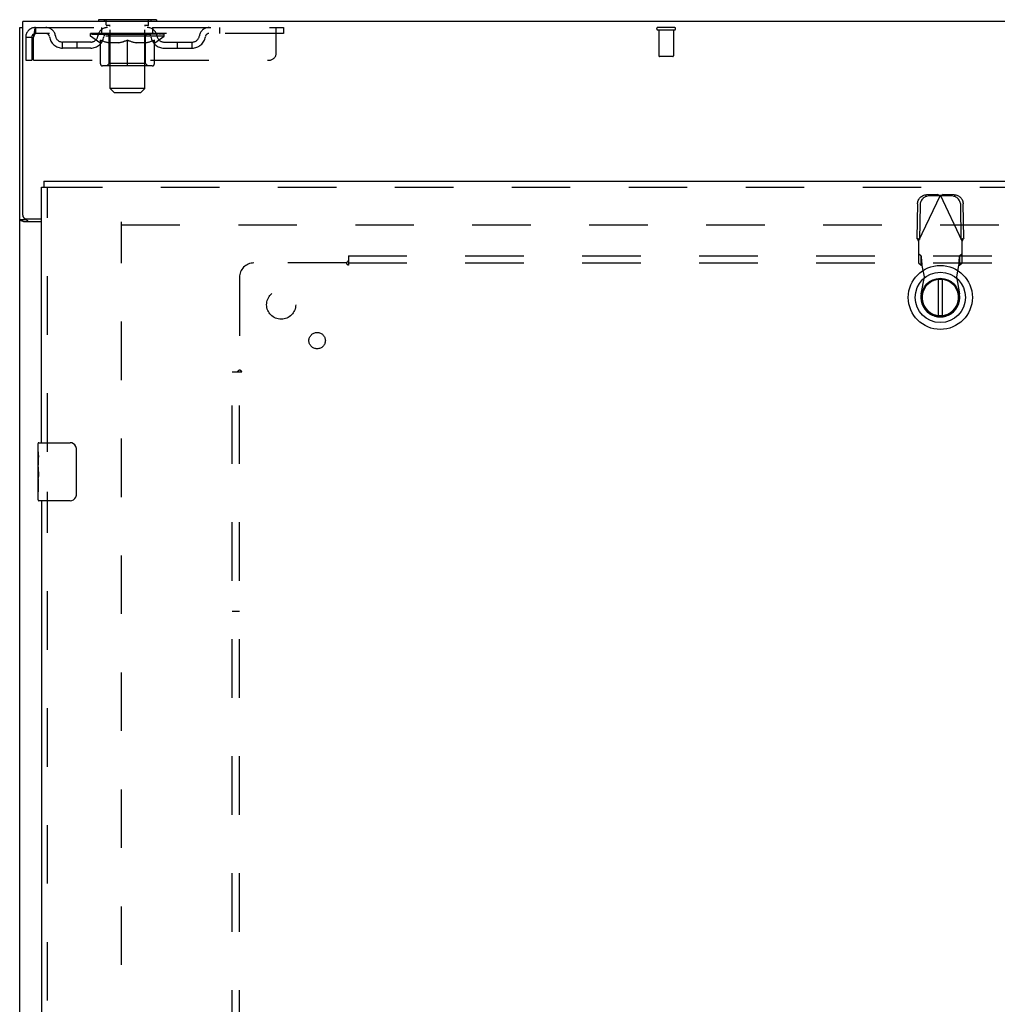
# Model space of a CAD drawing. Header units: inches. Extents: x 0 to 183, y 0 to 118.
# Tile 13 of 80: x 38 to 55, y 62 to 79. Entities that reach past the tile are written whole.
import ezdxf

# ---------------------------------------------------------------- set-up
doc = ezdxf.new("R2010")
doc.units = ezdxf.units.IN
doc.header["$LTSCALE"] = 10.065561
doc.header["$MEASUREMENT"] = 0
doc.linetypes.add('HIDDEN', pattern=[0.2, 0.1, -0.1])
doc.layers.get('0').update_dxf_attribs({"linetype": 'CONTINUOUS'})
for name, color, linetype in [('DEFAULT_2', 8, 'HIDDEN'), ('MAIN_ENCLOSURE_DOOR_ASSEMBLY', 7, 'CONTINUOUS'), ('SUBPANEL', 7, 'CONTINUOUS')]:
    doc.layers.add(name, color=color, linetype=linetype)

msp = doc.modelspace()

# ---------------------------------------------------------------- linework, layer by layer
at = {"color": 7, "linetype": 'Continuous'}
for p, q in [((37.73, 75.537), (37.73, 78.87)), ((71.126, 78.87), (37.73, 78.87)), ((39.032, 78.9), (39.032, 78.87)), ((40.032, 78.9), (39.032, 78.9)), ((40.032, 78.9), (40.032, 78.87)), ((37.678, 6.974), (37.678, 78.766)), ((37.678, 78.766), (37.73, 78.766)), ((37.678, 75.463), (37.782, 75.463)), ((38.053, 75.422), (37.748, 75.422)), ((37.792, 75.474), (38.053, 75.474))]:
    msp.add_line(p, q, dxfattribs=at)
at = {"color": 3, "linetype": 'Continuous'}
msp.add_line((37.782, 75.463), (37.782, 75.475), dxfattribs=at)
at = {"color": 7, "linetype": 'Continuous'}
msp.add_lwpolyline([(37.748, 75.422), (37.746, 75.424), (37.743, 75.425), (37.74, 75.427), (37.737, 75.428), (37.734, 75.43), (37.73, 75.431), (37.726, 75.433), (37.721, 75.434), (37.717, 75.436), (37.713, 75.437), (37.709, 75.438), (37.706, 75.44), (37.702, 75.441), (37.698, 75.442), (37.695, 75.444), (37.693, 75.445), (37.69, 75.447), (37.687, 75.448), (37.685, 75.45), (37.683, 75.452), (37.681, 75.454), (37.68, 75.455), (37.679, 75.457), (37.678, 75.459), (37.678, 75.461), (37.678, 75.463)], dxfattribs=at)
at = {"color": 3, "linetype": 'Continuous'}
for points in [[(37.798, 75.448), (37.795, 75.449), (37.793, 75.45), (37.791, 75.452), (37.789, 75.453), (37.787, 75.454), (37.785, 75.456), (37.784, 75.457), (37.783, 75.459), (37.782, 75.46), (37.782, 75.462), (37.782, 75.463)], [(37.822, 75.422), (37.822, 75.424), (37.822, 75.426), (37.822, 75.428), (37.821, 75.43), (37.82, 75.432), (37.819, 75.433), (37.818, 75.435), (37.817, 75.436), (37.815, 75.438), (37.813, 75.439), (37.811, 75.441), (37.809, 75.442), (37.807, 75.443), (37.805, 75.444), (37.802, 75.445), (37.798, 75.448)]]:
    msp.add_lwpolyline(points, dxfattribs=at)
at = {"color": 7, "linetype": 'Continuous'}
msp.add_arc((37.792, 75.537), 0.0625, 180, 270, dxfattribs=at)
at = {"layer": 'DEFAULT_2', "color": 8, "linetype": 'HIDDEN'}
for p, q in [((39.129, 78.9), (39.129, 78.87)), ((39.167, 78.81), (39.167, 78.89)), ((39.897, 78.81), (39.897, 78.89)), ((39.935, 78.9), (39.935, 78.87)), ((37.949, 78.766), (37.949, 78.662)), ((37.949, 78.766), (42.219, 78.766)), ((42.219, 78.662), (37.949, 78.662)), ((38.899, 78.616), (38.899, 78.662)), ((38.908, 78.656), (38.908, 78.662)), ((38.917, 78.652), (38.917, 78.656)), ((38.917, 78.652), (40.147, 78.652)), ((38.926, 78.652), (38.926, 78.656)), ((38.927, 78.652), (38.927, 78.656)), ((38.937, 78.656), (38.937, 78.662)), ((38.953, 78.652), (38.953, 78.656)), ((38.955, 78.652), (38.955, 78.656)), ((38.983, 78.656), (38.983, 78.662)), ((38.998, 78.652), (38.998, 78.656)), ((39.001, 78.652), (39.001, 78.656)), ((39.205, 78.655), (39.004, 78.655)), ((39.047, 78.656), (39.047, 78.662)), ((39.048, 78.652), (39.048, 78.655)), ((39.049, 78.652), (39.049, 78.655)), ((39.052, 78.652), (39.052, 78.655)), ((39.059, 78.652), (39.059, 78.656)), ((39.059, 78.652), (39.059, 78.655)), ((39.062, 78.652), (39.062, 78.656)), ((39.066, 78.652), (39.066, 78.656)), ((39.07, 78.652), (39.07, 78.655)), ((39.084, 78.652), (39.084, 78.655)), ((39.094, 78.662), (39.094, 78.766)), ((39.102, 78.652), (39.102, 78.655)), ((39.103, 78.652), (39.103, 78.658)), ((39.123, 78.652), (39.123, 78.655)), ((39.123, 78.652), (39.123, 78.655)), ((39.125, 78.656), (39.125, 78.662)), ((39.134, 78.652), (39.134, 78.656)), ((39.139, 78.652), (39.139, 78.656)), ((39.148, 78.652), (39.148, 78.655)), ((39.159, 78.652), (39.159, 78.66)), ((39.175, 78.652), (39.175, 78.655)), ((39.237, 78.8), (39.177, 78.8)), ((39.178, 78.652), (39.178, 78.655)), ((39.205, 78.652), (39.205, 78.655)), ((39.272, 78.655), (39.21, 78.655)), ((39.215, 78.656), (39.215, 78.662)), ((39.222, 78.652), (39.222, 78.656)), ((39.227, 78.652), (39.227, 78.656)), ((39.232, 77.719), (39.232, 78.79)), ((39.233, 78.652), (39.233, 78.661)), ((39.237, 78.652), (39.237, 78.655)), ((39.248, 78.652), (39.248, 78.655)), ((39.272, 78.652), (39.272, 78.655)), ((39.347, 78.655), (39.288, 78.655)), ((39.308, 78.652), (39.308, 78.655)), ((39.315, 78.656), (39.315, 78.662)), ((39.319, 78.652), (39.319, 78.656)), ((39.321, 78.652), (39.321, 78.662)), ((39.324, 78.652), (39.324, 78.656)), ((39.332, 78.652), (39.332, 78.656)), ((39.347, 78.652), (39.347, 78.655)), ((39.427, 78.655), (39.373, 78.655)), ((39.386, 78.652), (39.386, 78.655)), ((39.417, 78.655), (39.532, 78.662)), ((39.422, 78.656), (39.422, 78.662)), ((39.422, 78.656), (39.422, 78.662)), ((39.422, 78.662), (39.422, 78.662)), ((39.422, 78.652), (39.422, 78.656)), ((39.426, 78.652), (39.426, 78.656)), ((39.427, 78.652), (39.427, 78.655)), ((39.428, 78.652), (39.428, 78.656)), ((39.511, 78.655), (39.463, 78.655)), ((39.468, 78.652), (39.468, 78.655)), ((39.511, 78.652), (39.511, 78.655)), ((39.529, 78.656), (39.529, 78.656)), ((39.529, 78.652), (39.529, 78.656)), ((39.529, 78.652), (39.529, 78.656)), ((39.532, 78.656), (39.532, 78.662)), ((39.534, 78.652), (39.534, 78.656)), ((39.534, 78.656), (39.535, 78.656)), ((39.535, 78.652), (39.535, 78.656)), ((39.536, 78.655), (39.601, 78.655)), ((39.553, 78.652), (39.553, 78.655)), ((39.569, 78.655), (39.569, 78.66)), ((39.569, 78.66), (39.646, 78.655)), ((39.59, 78.655), (39.59, 78.659)), ((39.595, 78.652), (39.595, 78.655)), ((39.636, 78.652), (39.636, 78.656)), ((39.636, 78.652), (39.636, 78.655)), ((39.636, 78.655), (39.691, 78.655)), ((39.637, 78.652), (39.637, 78.656)), ((39.641, 78.656), (39.641, 78.662)), ((39.641, 78.662), (39.642, 78.662)), ((39.641, 78.652), (39.641, 78.656)), ((39.642, 78.656), (39.642, 78.662)), ((39.678, 78.652), (39.678, 78.655)), ((39.717, 78.652), (39.717, 78.655)), ((39.717, 78.655), (39.776, 78.655)), ((39.732, 78.652), (39.732, 78.656)), ((39.74, 78.652), (39.74, 78.656)), ((39.742, 78.652), (39.742, 78.662)), ((39.745, 78.652), (39.745, 78.656)), ((39.748, 78.656), (39.748, 78.662)), ((39.756, 78.652), (39.756, 78.655)), ((39.792, 78.652), (39.792, 78.655)), ((39.792, 78.655), (39.854, 78.655)), ((39.816, 78.652), (39.816, 78.655)), ((39.887, 78.8), (39.827, 78.8)), ((39.827, 78.652), (39.827, 78.655)), ((39.831, 78.652), (39.831, 78.661)), ((39.832, 77.719), (39.832, 78.79)), ((39.837, 78.652), (39.837, 78.656)), ((39.842, 78.652), (39.842, 78.656)), ((39.848, 78.656), (39.848, 78.662)), ((39.859, 78.652), (39.859, 78.655)), ((39.859, 78.655), (40.06, 78.655)), ((39.886, 78.652), (39.886, 78.655)), ((39.889, 78.652), (39.889, 78.655)), ((39.905, 78.652), (39.905, 78.66)), ((39.916, 78.652), (39.916, 78.655)), ((39.925, 78.652), (39.925, 78.656)), ((39.929, 78.652), (39.929, 78.656)), ((39.939, 78.656), (39.939, 78.662)), ((39.94, 78.652), (39.94, 78.655)), ((39.94, 78.652), (39.94, 78.655)), ((39.961, 78.652), (39.961, 78.658)), ((39.961, 78.652), (39.961, 78.655)), ((39.969, 78.662), (39.969, 78.766)), ((39.979, 78.652), (39.979, 78.655)), ((39.994, 78.652), (39.994, 78.655)), ((39.998, 78.652), (39.998, 78.656)), ((40.001, 78.652), (40.001, 78.656)), ((40.005, 78.652), (40.005, 78.656)), ((40.005, 78.652), (40.005, 78.655)), ((40.012, 78.652), (40.012, 78.655)), ((40.015, 78.652), (40.015, 78.655)), ((40.016, 78.652), (40.016, 78.655)), ((40.017, 78.656), (40.017, 78.662)), ((40.063, 78.652), (40.063, 78.656)), ((40.066, 78.652), (40.066, 78.656)), ((40.08, 78.656), (40.08, 78.662)), ((40.109, 78.652), (40.109, 78.656)), ((40.111, 78.652), (40.111, 78.656)), ((40.127, 78.656), (40.127, 78.662)), ((40.137, 78.652), (40.137, 78.656)), ((40.138, 78.652), (40.138, 78.656)), ((40.147, 78.652), (40.147, 78.656)), ((40.155, 78.656), (40.155, 78.662)), ((40.165, 78.616), (40.165, 78.662)), ((41.119, 78.766), (41.119, 78.662)), ((42.094, 78.329), (42.094, 78.766)), ((42.219, 78.766), (42.219, 78.662)), ((48.945, 78.766), (48.661, 78.766)), ((48.945, 78.723), (48.661, 78.723)), ((48.679, 78.723), (48.679, 78.276)), ((48.927, 78.723), (48.927, 78.276)), ((37.782, 78.599), (37.782, 78.204)), ((37.782, 78.599), (37.886, 78.599)), ((37.886, 78.599), (37.886, 78.204)), ((37.916, 78.204), (37.916, 78.599)), ((38.417, 78.411), (38.417, 78.515)), ((38.9, 78.515), (38.417, 78.515)), ((38.667, 78.411), (38.667, 78.515)), ((39.058, 78.504), (38.899, 78.616)), ((40.165, 78.616), (38.899, 78.616)), ((39.058, 78.504), (39.068, 78.504)), ((39.068, 78.141), (39.068, 78.547)), ((39.391, 78.504), (39.211, 78.504)), ((39.219, 78.144), (39.219, 78.613)), ((39.532, 78.104), (39.532, 78.548)), ((39.853, 78.504), (39.673, 78.504)), ((39.845, 78.144), (39.845, 78.613)), ((39.995, 78.141), (39.995, 78.547)), ((39.995, 78.504), (40.006, 78.504)), ((40.006, 78.504), (40.165, 78.616)), ((40.163, 78.515), (40.646, 78.515)), ((40.396, 78.411), (40.396, 78.515)), ((40.646, 78.411), (40.646, 78.515)), ((38.9, 78.411), (38.417, 78.411)), ((40.163, 78.411), (40.646, 78.411)), ((37.782, 78.204), (37.886, 78.204)), ((37.916, 78.204), (41.969, 78.204)), ((39.219, 78.144), (39.179, 78.104)), ((39.845, 78.144), (39.219, 78.144)), ((39.845, 78.144), (39.884, 78.104)), ((48.917, 78.266), (48.689, 78.266)), ((39.958, 78.104), (39.105, 78.104)), ((39.301, 77.65), (39.232, 77.719)), ((39.832, 77.719), (39.232, 77.719)), ((39.301, 77.65), (39.763, 77.65)), ((39.763, 77.65), (39.832, 77.719)), ((39.428, 14.318), (39.428, 75.422)), ((39.428, 75.37), (68.178, 75.37))]:
    msp.add_line(p, q, dxfattribs=at)
for points in [[(37.949, 78.766), (37.946, 78.765), (37.944, 78.762), (37.942, 78.757), (37.939, 78.75), (37.937, 78.741), (37.935, 78.73), (37.932, 78.717), (37.93, 78.703), (37.928, 78.688), (37.925, 78.672), (37.923, 78.654), (37.921, 78.636), (37.918, 78.618), (37.916, 78.599)], [(37.949, 78.662), (37.946, 78.662), (37.944, 78.661), (37.942, 78.659), (37.939, 78.656), (37.937, 78.653), (37.935, 78.649), (37.932, 78.644), (37.93, 78.639), (37.928, 78.633), (37.925, 78.627), (37.923, 78.62), (37.921, 78.613), (37.918, 78.606), (37.916, 78.599)], [(39.068, 78.547), (39.094, 78.537), (39.12, 78.529), (39.145, 78.521), (39.169, 78.514), (39.194, 78.509), (39.218, 78.504)], [(39.211, 78.504), (39.187, 78.509), (39.164, 78.514), (39.14, 78.521), (39.117, 78.529), (39.093, 78.537), (39.068, 78.547)], [(39.381, 78.504), (39.406, 78.509), (39.431, 78.514), (39.456, 78.521), (39.481, 78.529), (39.506, 78.538), (39.532, 78.548)], [(39.532, 78.546), (39.508, 78.537), (39.484, 78.528), (39.46, 78.521), (39.437, 78.514), (39.414, 78.509), (39.391, 78.504)], [(39.532, 78.548), (39.558, 78.538), (39.583, 78.529), (39.609, 78.521), (39.633, 78.514), (39.658, 78.509), (39.683, 78.504)], [(39.673, 78.504), (39.65, 78.509), (39.627, 78.514), (39.603, 78.521), (39.58, 78.528), (39.556, 78.537), (39.532, 78.546)], [(39.845, 78.504), (39.87, 78.509), (39.895, 78.514), (39.92, 78.521), (39.945, 78.529), (39.97, 78.537), (39.995, 78.547)], [(39.995, 78.547), (39.971, 78.537), (39.947, 78.528), (39.923, 78.521), (39.9, 78.514), (39.876, 78.509), (39.853, 78.504)]]:
    msp.add_lwpolyline(points, dxfattribs=at)
for centre, radius, start, end in [((39.038, 78.969), 0.069, 265, 270), ((39.157, 78.89), 0.01, 0, 90), ((39.177, 78.81), 0.01, 180, 270), ((39.887, 78.81), 0.01, 270, 360), ((39.907, 78.89), 0.01, 90, 180), ((40.025, 78.969), 0.069, 270, 275), ((37.949, 78.599), 0.167, 90, 180), ((37.949, 78.599), 0.063, 90, 180), ((38.128, 78.599), 0.167, 8.0716, 90), ((38.129, 78.6), 0.0625, 7.9863, 90), ((39.189, 78.599), 0.167, 90, 171.9284), ((39.189, 78.6), 0.0625, 90, 172.0137), ((39.179, 78.613), 0.0398, 0, 90), ((39.222, 78.79), 0.01, 0, 90), ((39.842, 78.79), 0.01, 90, 180), ((39.884, 78.613), 0.0398, 90, 180), ((39.874, 78.599), 0.167, 8.0716, 90), ((39.875, 78.6), 0.0625, 7.9863, 90), ((40.936, 78.599), 0.167, 90, 171.9284), ((40.935, 78.6), 0.0625, 90, 172.0137), ((48.661, 78.745), 0.0215, 90, 270), ((48.945, 78.745), 0.0215, 270, 90), ((38.417, 78.64), 0.229, 187.9863, 270), ((38.417, 78.64), 0.125, 188.0716, 270), ((38.9, 78.64), 0.125, 270, 351.9284), ((38.9, 78.64), 0.229, 270, 352.0137), ((40.163, 78.64), 0.229, 187.9863, 270), ((40.163, 78.64), 0.125, 188.0716, 270), ((40.646, 78.64), 0.125, 270, 351.9284), ((40.646, 78.64), 0.229, 270, 352.0137), ((41.969, 78.329), 0.125, 270, 360), ((39.105, 78.141), 0.0371, 180, 270), ((39.958, 78.141), 0.0371, 270, 360), ((48.689, 78.276), 0.01, 180, 270), ((48.917, 78.276), 0.01, 270, 360)]:
    msp.add_arc(centre, radius, start, end, dxfattribs=at)
for centre, major_axis, ratio, start_param, end_param in [((39.532, 78.662), (0.633, 0.007), 0.05963, 2.96643, 3.140963), ((38.879, 78.65), (0.198, 0), 0.060556, 0.430652, 1.470503), ((39.532, 78.662), (0.633, 0), 0.060556, -3.141593, -2.96706), ((38.879, 78.644), (0.198, 0.002), 0.05963, 1.376596, 1.469874), ((39.532, 78.662), (0.633, 0.013), 0.05688, 2.791345, 2.965878), ((38.854, 78.65), (0.198, 0.002), 0.05963, 0.25549, 1.295341), ((38.923, 78.65), (0.198, -0.002), 0.05963, 0.605815, 1.645666), ((39.532, 78.662), (0.633, -0.007), 0.05963, -2.96643, -2.791898), ((38.923, 78.644), (0.198, 0), 0.060556, 1.551758, 1.645036), ((38.854, 78.644), (0.198, 0.004), 0.05688, 1.20151, 1.294789), ((38.924, 78.646), (0.164, 0.002), 0.05963, 1.065228, 1.614276), ((38.904, 78.646), (0.164, 0.003), 0.05688, 0.890143, 1.43919), ((38.962, 78.646), (0.164, 0), 0.060556, 1.240391, 1.789438), ((39.532, 78.662), (0.633, 0.019), 0.052395, 2.616403, 2.790936), ((38.851, 78.65), (0.198, 0.004), 0.05688, 0.080405, 1.120256), ((38.986, 78.65), (0.198, -0.004), 0.05688, 0.7809, 1.820751), ((39.532, 78.662), (0.633, -0.013), 0.05688, -2.791345, -2.616812), ((38.986, 78.644), (0.198, -0.002), 0.05963, 1.72692, 1.820198), ((38.851, 78.644), (0.198, 0.006), 0.052395, 1.026568, 1.119847), ((38.904, 78.646), (0.164, 0.005), 0.052395, 0.715201, 1.264248), ((39.018, 78.646), (0.164, -0.002), 0.05963, 1.415553, 1.9646), ((39.532, 78.662), (0.633, 0.025), 0.046319, 2.441654, 2.616187), ((39.065, 78.65), (0.198, -0.006), 0.052395, 0.955842, 1.995693), ((38.868, 78.65), (0.198, 0.006), 0.052395, -0.094537, 0.945314), ((39.532, 78.662), (0.633, -0.019), 0.052395, -2.616403, -2.44187), ((39.065, 78.644), (0.198, -0.004), 0.05688, 1.902006, 1.995284), ((38.868, 78.644), (0.198, 0.008), 0.046319, 0.851819, 0.945098), ((38.922, 78.646), (0.164, 0.006), 0.046319, 0.540452, 1.089499), ((39.089, 78.646), (0.164, -0.003), 0.05688, 1.590638, 2.139686), ((39.532, 78.662), (0.633, 0.029), 0.038841, 2.267123, 2.441656), ((39.158, 78.65), (0.198, -0.008), 0.046319, 1.130591, 2.170442), ((38.905, 78.65), (0.198, 0.008), 0.046319, -0.269286, 0.770565), ((39.532, 78.662), (0.633, -0.025), 0.046319, -2.441654, -2.267121), ((39.158, 78.644), (0.198, -0.006), 0.052395, 2.076947, 2.170226), ((38.905, 78.644), (0.198, 0.009), 0.038841, 0.677289, 0.770567), ((38.959, 78.646), (0.164, 0.008), 0.038841, 0.365921, 0.914969), ((39.174, 78.646), (0.164, -0.005), 0.052395, 1.76558, 2.314627), ((39.532, 78.662), (0.633, 0.033), 0.030195, 2.09281, 2.267343), ((39.263, 78.65), (0.198, -0.009), 0.038841, 1.305122, 2.344973), ((38.961, 78.65), (0.198, 0.009), 0.038841, -0.443817, 0.596034), ((39.532, 78.662), (0.633, -0.029), 0.038841, -2.267123, -2.092591), ((39.263, 78.644), (0.198, -0.008), 0.046319, 2.251696, 2.344975), ((38.961, 78.644), (0.198, 0.01), 0.030195, 0.502975, 0.596254), ((39.013, 78.646), (0.164, 0.009), 0.030195, 0.191608, 0.740655), ((39.269, 78.646), (0.164, -0.006), 0.046319, 1.940329, 2.489376), ((39.035, 78.65), (0.198, 0.01), 0.030195, -0.61813, 0.421721), ((39.532, 78.662), (0.633, 0.036), 0.020645, 1.918687, 2.09322), ((39.376, 78.65), (0.198, -0.01), 0.030195, 1.479435, 2.519286), ((39.532, 78.662), (0.633, -0.033), 0.030195, -2.09281, -1.918277), ((39.376, 78.644), (0.198, -0.009), 0.038841, 2.426227, 2.519505), ((39.035, 78.644), (0.198, 0.011), 0.020645, 0.328852, 0.422131), ((39.083, 78.646), (0.164, 0.009), 0.020645, 0.017485, 0.566532), ((39.372, 78.646), (0.164, -0.008), 0.038841, 2.11486, 2.663907), ((39.123, 78.65), (0.198, 0.011), 0.020645, -0.792253, 0.247598), ((39.532, 78.662), (0.633, 0.038), 0.010478, 1.744704, 1.919237), ((39.494, 78.65), (0.198, -0.011), 0.020645, 1.653558, 2.693409), ((39.532, 78.662), (0.633, -0.036), 0.020645, -1.918687, -1.744154), ((39.494, 78.644), (0.198, -0.01), 0.030195, 2.60054, 2.693819), ((39.123, 78.644), (0.198, 0.012), 0.010478, 0.154869, 0.248148), ((39.167, 78.646), (0.164, 0.01), 0.010478, 6.126688, 6.675735), ((39.481, 78.646), (0.164, -0.009), 0.030195, 2.289173, 2.83822), ((39.224, 78.65), (0.198, 0.012), 0.010478, -0.966236, -0.000846), ((39.613, 78.65), (0.198, -0.012), 0.010478, 1.827541, 2.867392), ((39.532, 78.662), (0.633, -0.038), 0.010478, -1.744704, -1.563007), ((39.613, 78.644), (0.198, -0.011), 0.020645, 2.774664, 2.867942), ((39.591, 78.646), (0.164, -0.009), 0.020645, 2.463296, 3.012344), ((39.451, 78.65), (0.198, 0.012), 0.010478, 0.274201, 1.314052), ((39.365, 78.646), (0.164, 0.01), 0.010478, -0.000483, 0.504314), ((39.335, 78.644), (0.198, 0.012), 0.010478, 0.099668, 0.192946), ((39.532, 78.662), (0.633, 0.038), 0.010478, -1.571421, -1.396888), ((39.699, 78.646), (0.164, -0.01), 0.010478, 2.637279, 3.14189), ((39.729, 78.644), (0.198, -0.012), 0.010478, 2.74231, 2.948646), ((39.57, 78.65), (0.198, 0.011), 0.020645, 0.448184, 1.488034), ((39.473, 78.646), (0.164, 0.009), 0.020645, 0.129249, 0.678296), ((39.451, 78.644), (0.198, 0.011), 0.020645, 0.273651, 0.366929), ((39.839, 78.65), (0.198, -0.012), 0.010478, -3.140747, -2.175357), ((39.532, 78.662), (0.633, 0.036), 0.020645, -1.397439, -1.222906), ((39.532, 78.662), (0.633, -0.038), 0.010478, 1.222355, 1.396888), ((39.688, 78.65), (0.198, 0.01), 0.030195, 0.622307, 1.662158), ((39.583, 78.646), (0.164, 0.009), 0.030195, 0.303372, 0.852419), ((39.896, 78.646), (0.164, -0.01), 0.010478, 2.749043, 3.29809), ((39.94, 78.65), (0.198, -0.011), 0.020645, 2.893995, 3.933846), ((39.57, 78.644), (0.198, 0.01), 0.030195, 0.447774, 0.541052), ((39.94, 78.644), (0.198, -0.012), 0.010478, 2.893445, 2.986723), ((39.532, 78.662), (0.633, 0.033), 0.030195, -1.223315, -1.048783), ((39.532, 78.662), (0.633, -0.036), 0.020645, 1.048373, 1.222906), ((39.801, 78.65), (0.198, 0.009), 0.038841, 0.79662, 1.836471), ((39.691, 78.646), (0.164, 0.008), 0.038841, 0.477686, 1.026733), ((39.98, 78.646), (0.164, -0.009), 0.020645, 2.57506, 3.124108), ((40.029, 78.65), (0.198, -0.01), 0.030195, 2.719872, 3.759723), ((39.905, 78.65), (0.198, 0.008), 0.046319, 0.971151, 2.011002), ((39.688, 78.644), (0.198, 0.009), 0.038841, 0.622087, 0.715366), ((40.029, 78.644), (0.198, -0.011), 0.020645, 2.719462, 2.812741), ((39.532, 78.662), (0.633, 0.029), 0.038841, -1.049002, -0.874469), ((39.532, 78.662), (0.633, -0.033), 0.030195, 0.87425, 1.048783), ((39.795, 78.646), (0.164, 0.006), 0.046319, 0.652216, 1.201263), ((39.999, 78.65), (0.198, 0.006), 0.052395, 1.1459, 2.185751), ((40.05, 78.646), (0.164, -0.009), 0.030195, 2.400937, 2.949985), ((40.103, 78.65), (0.198, -0.009), 0.038841, 2.545558, 3.585409), ((39.89, 78.646), (0.164, 0.005), 0.052395, 0.826965, 1.376012), ((39.801, 78.644), (0.198, 0.008), 0.046319, 0.796618, 0.889896), ((40.103, 78.644), (0.198, -0.01), 0.030195, 2.545339, 2.638617), ((40.078, 78.65), (0.198, 0.004), 0.05688, 1.320842, 2.360692), ((39.532, 78.662), (0.633, 0.025), 0.046319, -0.874471, -0.699939), ((39.532, 78.662), (0.633, -0.029), 0.038841, 0.699936, 0.874469), ((40.159, 78.65), (0.198, -0.008), 0.046319, 2.371028, 3.410879), ((40.105, 78.646), (0.164, -0.008), 0.038841, 2.226624, 2.775671), ((40.141, 78.65), (0.198, 0.002), 0.05963, 1.495927, 2.535778), ((39.975, 78.646), (0.164, 0.003), 0.05688, 1.001907, 1.550954), ((40.196, 78.65), (0.198, -0.006), 0.052395, 2.196279, 3.23613), ((39.905, 78.644), (0.198, 0.006), 0.052395, 0.971367, 1.064645), ((40.142, 78.646), (0.164, -0.006), 0.046319, 2.052093, 2.601141), ((40.185, 78.65), (0.198, 0), 0.060556, 1.671089, 2.71094), ((40.159, 78.644), (0.198, -0.009), 0.038841, 2.371026, 2.464304), ((40.213, 78.65), (0.198, -0.004), 0.05688, 2.021337, 3.061188), ((39.532, 78.662), (0.633, 0.019), 0.052395, -0.699723, -0.52519), ((39.532, 78.662), (0.633, -0.025), 0.046319, 0.525406, 0.699939), ((40.209, 78.65), (0.198, -0.002), 0.05963, 1.846251, 2.886102), ((40.046, 78.646), (0.164, 0.002), 0.05963, 1.176993, 1.72604), ((40.16, 78.646), (0.164, -0.005), 0.052395, 1.877344, 2.426392), ((40.101, 78.646), (0.164, 0), 0.060556, 1.352155, 1.901202), ((40.159, 78.646), (0.164, -0.003), 0.05688, 1.702402, 2.25145), ((40.14, 78.646), (0.164, -0.002), 0.05963, 1.527317, 2.076364), ((39.999, 78.644), (0.198, 0.004), 0.05688, 1.146309, 1.239587), ((40.196, 78.644), (0.198, -0.008), 0.046319, 2.196495, 2.289773), ((39.532, 78.662), (0.633, 0.013), 0.05688, -0.524781, -0.350248), ((39.532, 78.662), (0.633, -0.019), 0.052395, 0.350657, 0.52519), ((40.078, 78.644), (0.198, 0.002), 0.05963, 1.321394, 1.414673), ((40.213, 78.644), (0.198, -0.006), 0.052395, 2.021746, 2.115024), ((39.532, 78.662), (0.633, 0.007), 0.05963, -0.349695, -0.175162), ((39.532, 78.662), (0.633, -0.013), 0.05688, 0.175715, 0.350248), ((40.141, 78.644), (0.198, 0), 0.060556, 1.496556, 1.589835), ((40.209, 78.644), (0.198, -0.004), 0.05688, 1.846804, 1.940083), ((40.185, 78.644), (0.198, -0.002), 0.05963, 1.671719, 1.764997), ((39.532, 78.662), (0.633, 0), 0.060556, -0.174533, 0), ((39.532, 78.662), (0.633, -0.007), 0.05963, 0.000629, 0.175162)]:
    msp.add_ellipse(centre, major_axis=major_axis, ratio=ratio, start_param=start_param, end_param=end_param, dxfattribs=at)
at = {"layer": 'MAIN_ENCLOSURE_DOOR_ASSEMBLY', "color": 7, "linetype": 'Continuous'}
for p, q in [((38.095, 76.12), (38.095, 76.016)), ((38.053, 76.016), (38.095, 76.016)), ((53.483, 74.432), (53.483, 73.807)), ((53.561, 73.807), (53.561, 74.432)), ((37.993, 71.46), (37.993, 71.605)), ((38.008, 71.62), (38.548, 71.62)), ((38.648, 71.52), (38.648, 70.72)), ((37.993, 71.202), (37.993, 71.459)), ((37.999, 71.403), (37.993, 71.403)), ((38, 71.236), (38, 71.372)), ((37.993, 71.236), (38, 71.236)), ((37.993, 70.635), (37.993, 71.199)), ((37.994, 71.173), (37.993, 71.173)), ((37.993, 71.041), (37.999, 71.041)), ((37.993, 71.005), (38, 71.005)), ((37.993, 70.942), (38, 70.942)), ((38, 70.775), (38, 71.005)), ((37.993, 70.775), (38, 70.775)), ((38.548, 70.62), (38.008, 70.62))]:
    msp.add_line(p, q, dxfattribs=at)
at = {"layer": 'MAIN_ENCLOSURE_DOOR_ASSEMBLY', "color": 3, "linetype": 'Continuous'}
for p, q in [((38.095, 76.12), (68.948, 76.12)), ((38.053, 71.62), (38.053, 76.016)), ((38.053, 70.62), (38.053, 54.12))]:
    msp.add_line(p, q, dxfattribs=at)
at = {"layer": 'MAIN_ENCLOSURE_DOOR_ASSEMBLY', "color": 8, "linetype": 'HIDDEN'}
for p, q in [((38.095, 76.016), (68.948, 76.016)), ((38.157, 71.465), (38.157, 76.016)), ((53.148, 75.09), (53.522, 75.878)), ((53.478, 75.891), (53.285, 75.888)), ((53.519, 75.871), (53.326, 75.868)), ((53.478, 75.891), (53.519, 75.871)), ((53.478, 75.891), (53.492, 75.887)), ((53.492, 75.887), (53.507, 75.882)), ((53.507, 75.882), (53.522, 75.878)), ((53.522, 75.878), (53.537, 75.882)), ((53.896, 75.09), (53.522, 75.878)), ((53.525, 75.871), (53.567, 75.891)), ((53.718, 75.868), (53.525, 75.871)), ((53.537, 75.882), (53.552, 75.887)), ((53.552, 75.887), (53.567, 75.891)), ((53.76, 75.888), (53.567, 75.891)), ((53.13, 75.729), (53.12, 75.138)), ((53.172, 75.709), (53.162, 75.119)), ((53.883, 75.119), (53.873, 75.709)), ((53.924, 75.138), (53.914, 75.729)), ((53.162, 75.119), (53.12, 75.138)), ((53.148, 75.09), (53.148, 74.716)), ((53.924, 75.138), (53.883, 75.119)), ((53.906, 75.106), (53.896, 75.09)), ((53.896, 74.716), (53.896, 75.09)), ((53.194, 74.83), (53.148, 74.872)), ((53.194, 74.675), (53.194, 74.83)), ((53.896, 74.872), (53.85, 74.83)), ((53.85, 74.83), (53.85, 74.675)), ((53.148, 74.716), (53.194, 74.675)), ((53.209, 74.671), (53.207, 74.703)), ((53.247, 74.474), (53.209, 74.671)), ((53.836, 74.671), (53.798, 74.474)), ((53.85, 74.675), (53.896, 74.716)), ((53.193, 74.18), (53.247, 74.474)), ((53.798, 74.474), (53.851, 74.18)), ((38.157, 53.965), (38.157, 70.775))]:
    msp.add_line(p, q, dxfattribs=at)
for points in [[(53.13, 75.729), (53.131, 75.744), (53.134, 75.759), (53.137, 75.774), (53.143, 75.789), (53.149, 75.803), (53.157, 75.816), (53.166, 75.828), (53.176, 75.84), (53.188, 75.85), (53.2, 75.86), (53.213, 75.868), (53.226, 75.875), (53.24, 75.88), (53.255, 75.884), (53.27, 75.887), (53.285, 75.888)], [(53.326, 75.868), (53.311, 75.867), (53.296, 75.864), (53.282, 75.86), (53.268, 75.855), (53.254, 75.848), (53.241, 75.84), (53.229, 75.831), (53.218, 75.82), (53.208, 75.809), (53.199, 75.796), (53.191, 75.783), (53.184, 75.769), (53.179, 75.754), (53.175, 75.74), (53.173, 75.724), (53.172, 75.709)], [(53.873, 75.709), (53.872, 75.724), (53.869, 75.74), (53.865, 75.754), (53.86, 75.769), (53.853, 75.783), (53.846, 75.796), (53.836, 75.809), (53.826, 75.82), (53.815, 75.831), (53.803, 75.84), (53.79, 75.848), (53.776, 75.855), (53.762, 75.86), (53.748, 75.864), (53.733, 75.867), (53.718, 75.868)], [(53.76, 75.888), (53.775, 75.887), (53.789, 75.884), (53.804, 75.88), (53.818, 75.875), (53.832, 75.868), (53.845, 75.86), (53.857, 75.85), (53.868, 75.84), (53.878, 75.828), (53.887, 75.816), (53.895, 75.803), (53.902, 75.789), (53.907, 75.774), (53.911, 75.759), (53.913, 75.744), (53.914, 75.729)], [(53.148, 75.09), (53.139, 75.106), (53.134, 75.114), (53.129, 75.122), (53.125, 75.13), (53.12, 75.138)], [(53.924, 75.138), (53.92, 75.13), (53.915, 75.122), (53.91, 75.114), (53.906, 75.106)], [(53.207, 74.703), (53.206, 74.719), (53.205, 74.734), (53.204, 74.748), (53.202, 74.762), (53.201, 74.775), (53.2, 74.787), (53.199, 74.797), (53.198, 74.807), (53.197, 74.815), (53.196, 74.821), (53.195, 74.826), (53.194, 74.83)], [(53.85, 74.83), (53.849, 74.826), (53.848, 74.821), (53.847, 74.815), (53.846, 74.807), (53.845, 74.797), (53.844, 74.787), (53.843, 74.775), (53.842, 74.762), (53.841, 74.748), (53.84, 74.734), (53.839, 74.719), (53.838, 74.703), (53.836, 74.671)], [(53.194, 74.675), (53.197, 74.675), (53.199, 74.674), (53.201, 74.673), (53.204, 74.673), (53.206, 74.672), (53.209, 74.671)], [(53.836, 74.671), (53.838, 74.672), (53.84, 74.673), (53.843, 74.673), (53.845, 74.674), (53.848, 74.675), (53.85, 74.675)]]:
    msp.add_lwpolyline(points, dxfattribs=at)
at = {"layer": 'MAIN_ENCLOSURE_DOOR_ASSEMBLY', "color": 7, "linetype": 'Continuous'}
for points in [[(38.641, 71.557), (38.643, 71.551), (38.645, 71.545), (38.646, 71.539), (38.647, 71.533), (38.648, 71.527), (38.648, 71.52)], [(37.993, 71.46), (37.993, 71.456), (37.993, 71.451), (37.994, 71.446), (37.995, 71.44), (37.996, 71.433), (37.996, 71.425), (37.997, 71.417), (37.998, 71.408)], [(37.998, 71.408), (37.999, 71.4), (37.999, 71.39), (38, 71.381), (38, 71.372)], [(37.993, 71.202), (37.993, 71.194), (37.994, 71.185), (37.994, 71.175)], [(37.994, 71.175), (37.995, 71.164), (37.996, 71.153), (37.997, 71.141), (37.998, 71.129), (37.999, 71.117), (37.999, 71.104), (38, 71.091), (38, 71.078), (38, 71.065), (37.999, 71.053), (37.999, 71.04), (37.998, 71.028), (37.997, 71.016)], [(38.648, 70.72), (38.648, 70.714), (38.647, 70.708), (38.646, 70.702), (38.645, 70.696), (38.643, 70.69), (38.641, 70.684)]]:
    msp.add_lwpolyline(points, dxfattribs=at)
for radius in [0.551, 0.433, 0.329, 0.317]:
    msp.add_circle((53.522, 74.12), radius, dxfattribs=at)
for centre, radius, start, end in [((53.522, 74.12), 0.315, 100.0787, 79.9213), ((38.008, 71.605), 0.015, 90, 180), ((38.548, 71.52), 0.1, 21.1999, 90), ((38.548, 70.72), 0.1, 270, 338.7946), ((38.008, 70.635), 0.015, 180, 270)]:
    msp.add_arc(centre, radius, start, end, dxfattribs=at)
at = {"layer": 'MAIN_ENCLOSURE_DOOR_ASSEMBLY', "color": 8, "linetype": 'HIDDEN'}
msp.add_arc((53.522, 74.12), 0.335, 169.673, 10.327, dxfattribs=at)
at = {"layer": 'MAIN_ENCLOSURE_DOOR_ASSEMBLY', "color": 7, "linetype": 'Continuous'}
msp.add_ellipse((38.256, 71.036), major_axis=(0.263, 0), ratio=0.432808, start_param=-3.141593, end_param=-2.961605, dxfattribs=at)
at = {"layer": 'SUBPANEL', "color": 8, "linetype": 'HIDDEN'}
for p, q in [((43.334, 74.839), (43.334, 74.753)), ((43.334, 74.839), (66.522, 74.839)), ((43.334, 74.753), (43.334, 74.673)), ((43.299, 74.714), (41.709, 74.714)), ((43.317, 74.733), (43.311, 74.726)), ((43.334, 74.714), (66.522, 74.714)), ((41.459, 74.464), (41.459, 72.874)), ((41.334, 16.902), (41.334, 72.839)), ((41.334, 72.839), (41.421, 72.839)), ((41.421, 72.839), (41.5, 72.839)), ((41.459, 16.902), (41.459, 72.839)), ((41.459, 68.714), (41.334, 68.714))]:
    msp.add_line(p, q, dxfattribs=at)
for points in [[(43.334, 74.753), (43.333, 74.75), (43.331, 74.748), (43.329, 74.746), (43.328, 74.744), (43.326, 74.743), (43.325, 74.741), (43.323, 74.739), (43.322, 74.737), (43.32, 74.736), (43.319, 74.734), (43.317, 74.733)], [(43.311, 74.726), (43.309, 74.724), (43.307, 74.723), (43.305, 74.721), (43.303, 74.719), (43.302, 74.717), (43.3, 74.716), (43.299, 74.714)], [(43.312, 74.695), (43.309, 74.699), (43.307, 74.702), (43.306, 74.704), (43.305, 74.706), (43.303, 74.709), (43.302, 74.711), (43.3, 74.712), (43.299, 74.714)], [(43.334, 74.673), (43.332, 74.674), (43.331, 74.675), (43.329, 74.675), (43.327, 74.676), (43.326, 74.677), (43.324, 74.679), (43.323, 74.68), (43.321, 74.681), (43.32, 74.683), (43.318, 74.685), (43.317, 74.687), (43.316, 74.688), (43.314, 74.69), (43.313, 74.693), (43.312, 74.695)], [(41.44, 72.856), (41.447, 72.863), (41.449, 72.865), (41.451, 72.866), (41.452, 72.868), (41.454, 72.87), (41.456, 72.872), (41.458, 72.873), (41.459, 72.874)], [(41.474, 72.864), (41.471, 72.866), (41.469, 72.867), (41.467, 72.869), (41.465, 72.87), (41.463, 72.872), (41.461, 72.873), (41.459, 72.874)], [(41.421, 72.839), (41.423, 72.841), (41.425, 72.842), (41.427, 72.844), (41.429, 72.845), (41.431, 72.847), (41.432, 72.848), (41.434, 72.85), (41.436, 72.852), (41.437, 72.853), (41.439, 72.855), (41.44, 72.856)], [(41.5, 72.839), (41.499, 72.841), (41.499, 72.843), (41.498, 72.844), (41.497, 72.846), (41.496, 72.847), (41.495, 72.849), (41.493, 72.85), (41.492, 72.852), (41.49, 72.853), (41.488, 72.855), (41.487, 72.856), (41.485, 72.857), (41.483, 72.859), (41.481, 72.86), (41.478, 72.862), (41.474, 72.864)]]:
    msp.add_lwpolyline(points, dxfattribs=at)
for centre, radius in [((42.178, 73.995), 0.25), ((42.797, 73.377), 0.141)]:
    msp.add_circle(centre, radius, dxfattribs=at)
msp.add_arc((41.709, 74.464), 0.25, 90, 180, dxfattribs=at)

doc.saveas('drawing.dxf')
